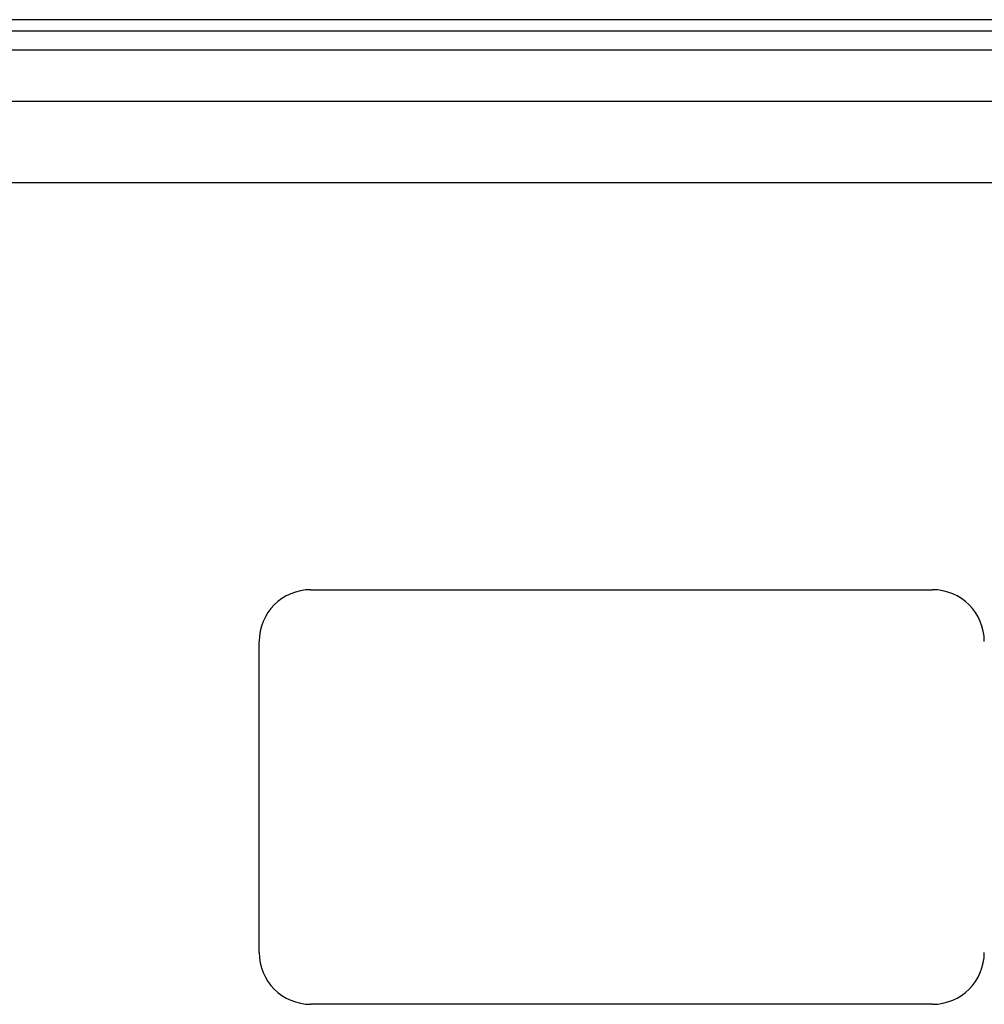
# Model space of a CAD drawing. Header units: inches. Extents: x 3.4 to 95.3, y 5.8 to 50.1.
# Tile 53 of 83: x 15.9 to 20.5, y 33.4 to 38.2. Entities that reach past the tile are written whole.
import ezdxf

# ---------------------------------------------------------------- set-up
doc = ezdxf.new("R2010")
doc.units = ezdxf.units.IN
doc.header["$MEASUREMENT"] = 0
doc.layers.add('Visible Edges(ANSI)', color=7, linetype='Continuous', lineweight=25)
doc.layers.add('Visible Tangent Edges(ANSI)', color=7, linetype='Continuous', lineweight=25)

msp = doc.modelspace()

# ---------------------------------------------------------------- linework, layer by layer
at = {"layer": 'Visible Edges(ANSI)'}
for p, q in [((23.1373, 38.1717), (3.5113, 38.1717)), ((3.5113, 38.1187), (23.1373, 38.1187)), ((4.262, 37.778), (22.3862, 37.778)), ((22.3862, 37.3843), (4.262, 37.3843)), ((17.2833, 35.4217), (20.2833, 35.4217)), ((17.0333, 33.6717), (17.0333, 35.1717)), ((20.2833, 33.4217), (17.2833, 33.4217))]:
    msp.add_line(p, q, dxfattribs=at)
for centre, start, end in [((17.2833, 35.1717), 90, 180), ((20.2833, 35.1717), 0, 90), ((17.2833, 33.6717), 180, 270), ((20.2833, 33.6717), 270, 0)]:
    msp.add_arc(centre, 0.25, start, end, dxfattribs=at)
at = {"layer": 'Visible Tangent Edges(ANSI)'}
msp.add_line((3.5113, 38.0257), (23.1373, 38.0257), dxfattribs=at)

doc.saveas('drawing.dxf')
